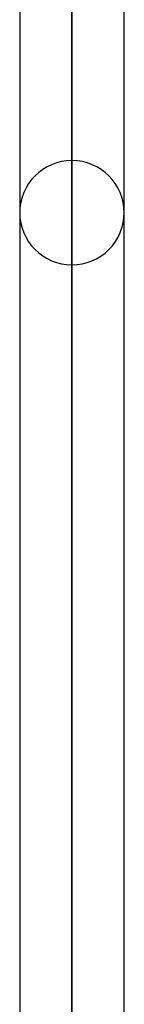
# Model space of a CAD drawing. Header units: millimetres. Extents: x -130 to 54, y -185 to 185.
# Tile 50 of 78: x -50.88 to -49.61, y 51.57 to 63.57. Entities that reach past the tile are written whole.
import ezdxf

# ---------------------------------------------------------------- set-up
doc = ezdxf.new("R2010")
doc.units = ezdxf.units.MM
doc.layers.add('MAIN-1', color=7, linetype='Continuous')
doc.layers.add('MAIN-2', color=7, linetype='Continuous')

msp = doc.modelspace()

# ---------------------------------------------------------------- linework, layer by layer
at = {"layer": 'MAIN-1'}
for p, q in [((-50.248, 92.124), (-50.248, 0)), ((-50.883, 91.581), (-50.883, 0)), ((-49.613, 0), (-49.613, 91.603))]:
    msp.add_line(p, q, dxfattribs=at)
at = {"layer": 'MAIN-2'}
for p, q in [((-50.248, 0), (-50.248, 92.124)), ((-50.248, 91.273), (-50.248, 0)), ((-50.248, 0), (-50.248, 91.273)), ((-50.248, 46.262), (-50.248, 61.849)), ((-50.248, 60.579), (-50.248, 45.268))]:
    msp.add_line(p, q, dxfattribs=at)
for start, end in [(90.0001, 179.9999), (0.0001, 90.0001), (179.9999, 269.9999), (269.9999, 0.0001)]:
    msp.add_arc((-50.248, 61.214), 0.635, start, end, dxfattribs=at)

doc.saveas('drawing.dxf')
